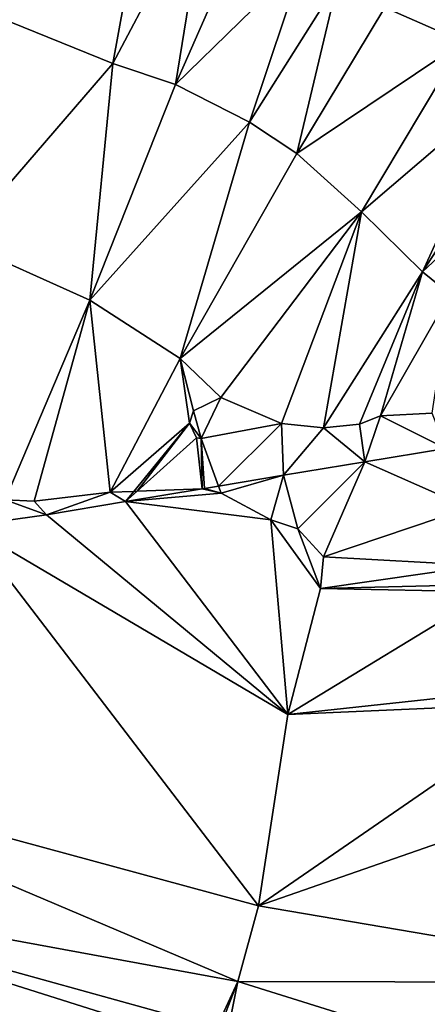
# Model space of a CAD drawing. Header units: inches. Extents: x 573046 to 573309, y 6670408 to 6670677.
# Tile 58 of 111: x 573103 to 573124, y 6670562 to 6670612. Entities that reach past the tile are written whole.
import ezdxf

# ---------------------------------------------------------------- set-up
doc = ezdxf.new("R2010")
doc.units = ezdxf.units.IN
doc.header["$MEASUREMENT"] = 0
doc.layers.add('Terreng_ortofoto', color=10, linetype='Continuous')

msp = doc.modelspace()

# ---------------------------------------------------------------- linework, layer by layer
at = {"layer": 'Terreng_ortofoto'}
for points in [[(573101.87, 6670612.47, 213), (573107.79, 6670610.08, 213), (573109.88, 6670621.51, 214)], [(573107.79, 6670610.08, 213), (573112.64, 6670619.25, 214), (573109.88, 6670621.51, 214)], [(573125.61, 6670611.18, 214), (573128.14, 6670620.98, 215), (573121.63, 6670612.93, 214)], [(573107.79, 6670610.08, 213), (573110.98, 6670609, 213), (573112.64, 6670619.25, 214)], [(573110.98, 6670609, 213), (573114.87, 6670617.85, 214), (573112.64, 6670619.25, 214)], [(573110.98, 6670609, 213), (573117.53, 6670615.41, 214), (573114.87, 6670617.85, 214)], [(573110.98, 6670609, 213), (573114.74, 6670607.09, 213), (573117.53, 6670615.41, 214)], [(573114.74, 6670607.09, 213), (573119.23, 6670614.2, 214), (573117.53, 6670615.41, 214)], [(573114.74, 6670607.09, 213), (573117.15, 6670605.49, 213), (573119.23, 6670614.2, 214)], [(573117.15, 6670605.49, 213), (573121.63, 6670612.93, 214), (573119.23, 6670614.2, 214)], [(573125.61, 6670611.18, 214), (573121.63, 6670612.93, 214), (573117.15, 6670605.49, 213)], [(573099.98, 6670601.01, 212), (573107.79, 6670610.08, 213), (573101.87, 6670612.47, 213)], [(573125.61, 6670611.18, 214), (573117.15, 6670605.49, 213), (573120.45, 6670602.53, 213)], [(573125.61, 6670611.18, 214), (573120.45, 6670602.53, 213), (573127.83, 6670608.86, 214)], [(573106.62, 6670598.03, 212), (573107.79, 6670610.08, 213), (573099.98, 6670601.01, 212)], [(573106.62, 6670598.03, 212), (573110.98, 6670609, 213), (573107.79, 6670610.08, 213)], [(573106.62, 6670598.03, 212), (573114.74, 6670607.09, 213), (573110.98, 6670609, 213)], [(573127.83, 6670608.86, 214), (573120.45, 6670602.53, 213), (573123.55, 6670599.47, 213)], [(573129.25, 6670608.23, 214), (573127.83, 6670608.86, 214), (573123.55, 6670599.47, 213)], [(573129.25, 6670608.23, 214), (573123.55, 6670599.47, 213), (573131.25, 6670606.67, 214)], [(573111.22, 6670595.07, 212), (573114.74, 6670607.09, 213), (573106.62, 6670598.03, 212)], [(573111.22, 6670595.07, 212), (573117.15, 6670605.49, 213), (573114.74, 6670607.09, 213)], [(573124.95, 6670598.34, 213), (573131.25, 6670606.67, 214), (573123.55, 6670599.47, 213)], [(573111.22, 6670595.07, 212), (573120.45, 6670602.53, 213), (573117.15, 6670605.49, 213)], [(573111.22, 6670595.07, 212), (573113.28, 6670593.08, 212), (573120.45, 6670602.53, 213)], [(573113.28, 6670593.08, 212), (573116.37, 6670591.75, 212), (573120.45, 6670602.53, 213)], [(573116.37, 6670591.75, 212), (573118.51, 6670591.54, 212), (573120.45, 6670602.53, 213)], [(573118.51, 6670591.54, 212), (573123.55, 6670599.47, 213), (573120.45, 6670602.53, 213)], [(573102.32, 6670587.88, 211), (573106.62, 6670598.03, 212), (573099.98, 6670601.01, 212)], [(573120.34, 6670591.73, 212), (573123.55, 6670599.47, 213), (573118.51, 6670591.54, 212)], [(573120.34, 6670591.73, 212), (573121.41, 6670592.15, 212), (573123.55, 6670599.47, 213)], [(573124.95, 6670598.34, 213), (573123.55, 6670599.47, 213), (573121.41, 6670592.15, 212)], [(573102.32, 6670587.88, 211), (573103.79, 6670587.8, 211), (573106.62, 6670598.03, 212)], [(573103.79, 6670587.8, 211), (573107.65, 6670588.26, 211), (573106.62, 6670598.03, 212)], [(573107.65, 6670588.26, 211), (573111.22, 6670595.07, 212), (573106.62, 6670598.03, 212)], [(573124.95, 6670598.34, 213), (573121.41, 6670592.15, 212), (573124.03, 6670592.29, 212)], [(573107.65, 6670588.26, 211), (573111.69, 6670591.78, 212), (573111.22, 6670595.07, 212)], [(573111.22, 6670595.07, 212), (573111.69, 6670591.78, 212), (573111.89, 6670592.4, 212)], [(573111.22, 6670595.07, 212), (573111.89, 6670592.4, 212), (573113.28, 6670593.08, 212)], [(573113.28, 6670593.08, 212), (573111.89, 6670592.4, 212), (573112.29, 6670591, 212)], [(573113.28, 6670593.08, 212), (573112.29, 6670591, 212), (573116.37, 6670591.75, 212)], [(573111.89, 6670592.4, 212), (573111.69, 6670591.78, 212), (573112.29, 6670591, 212)], [(573120.34, 6670591.73, 212), (573120.61, 6670589.805, 211.31), (573121.41, 6670592.15, 212)], [(573121.41, 6670592.15, 212), (573120.61, 6670589.805, 211.31), (573124.74, 6670590.48, 211.51)], [(573121.41, 6670592.15, 212), (573124.74, 6670590.48, 211.51), (573124.03, 6670592.29, 212)], [(573107.65, 6670588.26, 211), (573108.859, 6670588.305, 211), (573111.69, 6670591.78, 212)], [(573108.859, 6670588.305, 211), (573109.024, 6670588.312, 211), (573111.69, 6670591.78, 212)], [(573109.024, 6670588.312, 211), (573112.05, 6670591.02, 212), (573111.69, 6670591.78, 212)], [(573111.69, 6670591.78, 212), (573112.05, 6670591.02, 212), (573112.29, 6670591, 212)], [(573116.37, 6670591.75, 212), (573112.29, 6670591, 212), (573113.168, 6670588.576, 210.965)], [(573116.37, 6670591.75, 212), (573113.168, 6670588.576, 210.965), (573116.48, 6670589.13, 211.11)], [(573116.37, 6670591.75, 212), (573116.48, 6670589.13, 211.11), (573118.51, 6670591.54, 212)], [(573116.48, 6670589.13, 211.11), (573120.61, 6670589.805, 211.31), (573118.51, 6670591.54, 212)], [(573120.34, 6670591.73, 212), (573118.51, 6670591.54, 212), (573120.61, 6670589.805, 211.31)], [(573109.024, 6670588.312, 211), (573112.331, 6670588.436, 211), (573112.05, 6670591.02, 212)], [(573112.05, 6670591.02, 212), (573112.331, 6670588.436, 211), (573112.29, 6670591, 212)], [(573112.29, 6670591, 212), (573112.331, 6670588.436, 211), (573112.457, 6670588.457, 210.933)], [(573112.29, 6670591, 212), (573112.457, 6670588.457, 210.933), (573113.168, 6670588.576, 210.965)], [(573125.9, 6670587.46, 211.515), (573124.74, 6670590.48, 211.51), (573120.61, 6670589.805, 211.31)], [(573116.48, 6670589.13, 211.11), (573117.21, 6670586.4, 211), (573120.61, 6670589.805, 211.31)], [(573120.61, 6670589.805, 211.31), (573117.21, 6670586.4, 211), (573118.51, 6670584.97, 211)], [(573125.9, 6670587.46, 211.515), (573120.61, 6670589.805, 211.31), (573118.51, 6670584.97, 211)], [(573116.48, 6670589.13, 211.11), (573113.168, 6670588.576, 210.965), (573113.3, 6670588.21, 211)], [(573116.48, 6670589.13, 211.11), (573113.3, 6670588.21, 211), (573115.83, 6670586.86, 211)], [(573116.48, 6670589.13, 211.11), (573115.83, 6670586.86, 211), (573117.21, 6670586.4, 211)], [(573108.433, 6670587.783, 210.757), (573113.3, 6670588.21, 211), (573112.331, 6670588.436, 211)], [(573108.433, 6670587.783, 210.757), (573112.331, 6670588.436, 211), (573109.024, 6670588.312, 211)], [(573112.331, 6670588.436, 211), (573113.3, 6670588.21, 211), (573112.457, 6670588.457, 210.933)], [(573113.3, 6670588.21, 211), (573113.168, 6670588.576, 210.965), (573112.457, 6670588.457, 210.933)], [(573102.32, 6670587.88, 211), (573100.407, 6670586.547, 210.503), (573104.41, 6670587.11, 210.58)], [(573102.32, 6670587.88, 211), (573104.41, 6670587.11, 210.58), (573103.79, 6670587.8, 211)], [(573103.79, 6670587.8, 211), (573104.41, 6670587.11, 210.58), (573107.65, 6670588.26, 211)], [(573107.65, 6670588.26, 211), (573104.41, 6670587.11, 210.58), (573108.433, 6670587.783, 210.757)], [(573107.65, 6670588.26, 211), (573108.433, 6670587.783, 210.757), (573108.859, 6670588.305, 211)], [(573108.433, 6670587.783, 210.757), (573109.024, 6670588.312, 211), (573108.859, 6670588.305, 211)], [(573108.433, 6670587.783, 210.757), (573115.83, 6670586.86, 211), (573113.3, 6670588.21, 211)], [(573108.433, 6670587.783, 210.757), (573104.41, 6670587.11, 210.58), (573116.7, 6670576.95, 211)], [(573108.433, 6670587.783, 210.757), (573116.7, 6670576.95, 211), (573115.83, 6670586.86, 211)], [(573125.9, 6670587.46, 211.515), (573118.51, 6670584.97, 211), (573126.49, 6670584.54, 211.53)], [(573104.41, 6670587.11, 210.58), (573100.407, 6670586.547, 210.503), (573116.7, 6670576.95, 211)], [(573115.83, 6670586.86, 211), (573116.7, 6670576.95, 211), (573118.35, 6670583.37, 211)], [(573115.83, 6670586.86, 211), (573118.35, 6670583.37, 211), (573117.21, 6670586.4, 211)], [(573100.407, 6670586.547, 210.503), (573087.14, 6670574.83, 210), (573115.21, 6670567.22, 211)], [(573100.407, 6670586.547, 210.503), (573115.21, 6670567.22, 211), (573116.7, 6670576.95, 211)], [(573117.21, 6670586.4, 211), (573118.35, 6670583.37, 211), (573118.51, 6670584.97, 211)], [(573126.49, 6670584.54, 211.53), (573118.51, 6670584.97, 211), (573118.35, 6670583.37, 211)], [(573126.49, 6670584.54, 211.53), (573118.35, 6670583.37, 211), (573126.67, 6670583.56, 211.63)], [(573126.96, 6670583.2, 211.78), (573118.35, 6670583.37, 211), (573116.7, 6670576.95, 211)], [(573126.67, 6670583.56, 211.63), (573118.35, 6670583.37, 211), (573126.96, 6670583.2, 211.78)], [(573126.96, 6670583.2, 211.78), (573116.7, 6670576.95, 211), (573129.74, 6670578.35, 212)], [(573129.74, 6670578.35, 212), (573116.7, 6670576.95, 211), (573130.2, 6670577.55, 212)], [(573130.2, 6670577.55, 212), (573116.7, 6670576.95, 211), (573115.21, 6670567.22, 211)], [(573134.74, 6670574.02, 212), (573130.2, 6670577.55, 212), (573115.21, 6670567.22, 211)], [(573114.16, 6670563.36, 211), (573087.14, 6670574.83, 210), (573085.65, 6670568.6, 210)], [(573115.21, 6670567.22, 211), (573087.14, 6670574.83, 210), (573114.16, 6670563.36, 211)], [(573134.74, 6670574.02, 212), (573115.21, 6670567.22, 211), (573138.11, 6670563.32, 212)], [(573112.85, 6670560.01, 211), (573085.65, 6670568.6, 210), (573084.38, 6670564.44, 210)], [(573114.16, 6670563.36, 211), (573085.65, 6670568.6, 210), (573113.06, 6670561, 211)], [(573113.06, 6670561, 211), (573085.65, 6670568.6, 210), (573112.85, 6670560.01, 211)], [(573138.11, 6670563.32, 212), (573115.21, 6670567.22, 211), (573114.16, 6670563.36, 211)], [(573112.85, 6670560.01, 211), (573084.38, 6670564.44, 210), (573084.04, 6670560.95, 210)], [(573114.16, 6670563.36, 211), (573112.85, 6670560.01, 211), (573112.75, 6670556.31, 211)], [(573138.8, 6670555.65, 212), (573114.16, 6670563.36, 211), (573112.75, 6670556.31, 211)], [(573114.16, 6670563.36, 211), (573113.06, 6670561, 211), (573112.85, 6670560.01, 211)], [(573138.11, 6670563.32, 212), (573114.16, 6670563.36, 211), (573138.8, 6670555.65, 212)]]:
    msp.add_3dface(points, dxfattribs=at)

doc.saveas('drawing.dxf')
